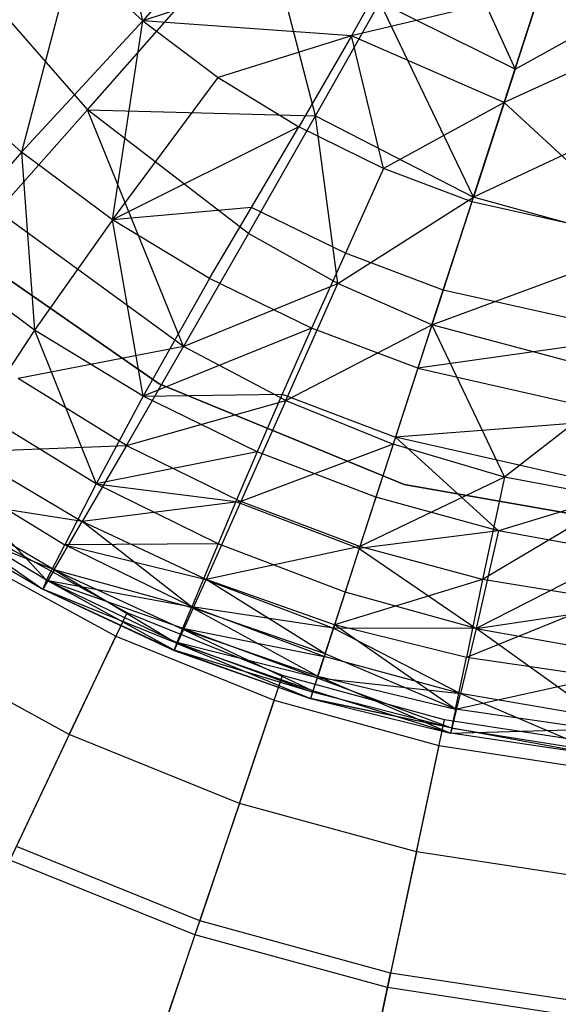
# Model space of a CAD drawing. Extents: x 1.3 to 51.4, y -26.2 to 21.9.
# Tile 7 of 53: x 4.2 to 4.9, y -9 to -7.8. Entities that reach past the tile are written whole.
import ezdxf

# ---------------------------------------------------------------- set-up
doc = ezdxf.new("R2010")
doc.units = 0
doc.header["$LTSCALE"] = 2.54
doc.layers.get('0').update_dxf_attribs({"color": 13, "linetype": 'CONTINUOUS'})

# ---------------------------------------------------------------- blocks, each defined once
blk = doc.blocks.new('ARES-205_STL')
at = {"color": 0}
for p, q in [((4.375, -7.7746, 22.3235), (4.319, -7.531, 22.1764)), ((4.375, -7.7746, 22.3235), (4.319, -7.531, 22.1764)), ((4.5558, -7.5663, 22.0413), (4.375, -7.7746, 22.3235)), ((4.5558, -7.5663, 22.0413), (4.375, -7.7746, 22.3235)), ((4.7371, -7.6271, 27.9074), (4.8312, -7.8338, 27.5536)), ((4.7371, -7.6271, 27.9074), (4.8312, -7.8338, 27.5536)), ((4.3074, -7.8837, 26.7901), (4.5218, -7.6402, 27.5537)), ((4.3074, -7.8837, 26.7901), (4.5218, -7.6402, 27.5537)), ((4.5867, -7.8911, 27.1815), (4.5218, -7.6402, 27.5537)), ((4.5867, -7.8911, 27.1815), (4.5218, -7.6402, 27.5537)), ((4.7007, -7.6672, 22.0413), (4.375, -7.7746, 22.3235)), ((4.7007, -7.6672, 22.0413), (4.375, -7.7746, 22.3235)), ((4.7007, -7.6672, 22.0413), (4.6306, -7.7932, 22.1789)), ((4.7007, -7.6672, 22.0413), (4.6306, -7.7932, 22.1789)), ((4.8312, -7.8338, 27.5536), (4.8779, -7.6901, 27.9074)), ((4.8312, -7.8338, 27.5536), (4.8779, -7.6901, 27.9074)), ((4.145, -7.6986, 26.7897), (4.3074, -7.8837, 26.7901)), ((4.145, -7.6986, 26.7897), (4.3074, -7.8837, 26.7901)), ((4.2895, -7.6964, 22.3228), (4.2262, -7.9356, 22.6422)), ((4.2895, -7.6964, 22.3228), (4.2262, -7.9356, 22.6422)), ((4.375, -7.7746, 22.3235), (4.2895, -7.6964, 22.3228)), ((4.375, -7.7746, 22.3235), (4.2895, -7.6964, 22.3228)), ((4.8312, -7.8338, 27.5536), (5.0296, -7.7245, 27.9074)), ((4.8312, -7.8338, 27.5536), (5.0296, -7.7245, 27.9074)), ((4.8623, -7.738, 22.0413), (4.6306, -7.7932, 22.1789)), ((4.8623, -7.738, 22.0413), (4.6306, -7.7932, 22.1789)), ((4.8179, -7.8746, 22.1793), (4.8623, -7.738, 22.0413)), ((4.8179, -7.8746, 22.1793), (4.8623, -7.738, 22.0413)), ((4.5867, -7.8911, 27.1815), (4.6655, -7.752, 27.5536)), ((4.5867, -7.8911, 27.1815), (4.6655, -7.752, 27.5536)), ((4.7802, -7.9906, 27.1816), (4.6655, -7.752, 27.5536)), ((4.8312, -7.8338, 27.5536), (4.6655, -7.752, 27.5536)), ((4.7802, -7.9906, 27.1816), (4.6655, -7.752, 27.5536)), ((4.8312, -7.8338, 27.5536), (4.6655, -7.752, 27.5536)), ((4.375, -7.7746, 22.3235), (4.2262, -7.9356, 22.6422)), ((4.375, -7.7746, 22.3235), (4.2262, -7.9356, 22.6422)), ((4.3379, -8.0185, 22.6422), (4.375, -7.7746, 22.3235)), ((4.3379, -8.0185, 22.6422), (4.375, -7.7746, 22.3235)), ((4.6306, -7.7932, 22.1789), (4.375, -7.7746, 22.3235)), ((4.375, -7.7746, 22.3235), (4.4675, -7.8442, 22.3241)), ((4.375, -7.7746, 22.3235), (4.4675, -7.8442, 22.3241)), ((4.6306, -7.7932, 22.1789), (4.375, -7.7746, 22.3235)), ((5.0346, -7.7757, 22.0413), (4.8179, -7.8746, 22.1793)), ((5.0346, -7.7757, 22.0413), (4.8179, -7.8746, 22.1793)), ((4.6306, -7.7932, 22.1789), (4.4675, -7.8442, 22.3241)), ((4.6306, -7.7932, 22.1789), (4.4675, -7.8442, 22.3241)), ((4.6306, -7.7932, 22.1789), (4.5662, -7.9047, 22.3246)), ((4.6306, -7.7932, 22.1789), (4.5662, -7.9047, 22.3246)), ((4.8179, -7.8746, 22.1793), (4.6306, -7.7932, 22.1789)), ((4.8179, -7.8746, 22.1793), (4.6306, -7.7932, 22.1789)), ((4.6701, -7.9556, 22.3249), (4.6306, -7.7932, 22.1789)), ((4.6701, -7.9556, 22.3249), (4.6306, -7.7932, 22.1789)), ((4.8312, -7.8338, 27.5536), (4.7802, -7.9906, 27.1816)), ((4.8312, -7.8338, 27.5536), (4.7802, -7.9906, 27.1816)), ((4.2262, -7.9356, 22.6422), (4.1227, -7.8426, 22.6422)), ((4.2262, -7.9356, 22.6422), (4.1227, -7.8426, 22.6422)), ((4.3379, -8.0185, 22.6422), (4.4675, -7.8442, 22.3241)), ((4.3379, -8.0185, 22.6422), (4.4675, -7.8442, 22.3241)), ((4.4675, -7.8442, 22.3241), (4.5662, -7.9047, 22.3246)), ((4.4675, -7.8442, 22.3241), (4.5662, -7.9047, 22.3246)), ((4.8179, -7.8746, 22.1793), (4.6701, -7.9556, 22.3249)), ((4.8179, -7.8746, 22.1793), (4.6701, -7.9556, 22.3249)), ((4.7783, -7.9965, 22.325), (4.8179, -7.8746, 22.1793)), ((4.7783, -7.9965, 22.325), (4.8179, -7.8746, 22.1793)), ((4.8179, -7.8746, 22.1793), (5.0038, -8.0466, 22.3246)), ((4.8179, -7.8746, 22.1793), (5.0038, -8.0466, 22.3246)), ((4.1968, -8.0079, 26.382), (4.3074, -7.8837, 26.7901)), ((4.1968, -8.0079, 26.382), (4.3074, -7.8837, 26.7901)), ((4.3074, -7.8837, 26.7901), (4.5867, -7.8911, 27.1815)), ((4.4251, -8.1738, 26.3823), (4.3074, -7.8837, 26.7901)), ((4.4251, -8.1738, 26.3823), (4.3074, -7.8837, 26.7901)), ((4.5045, -8.0353, 26.7903), (4.3074, -7.8837, 26.7901)), ((4.5045, -8.0353, 26.7903), (4.3074, -7.8837, 26.7901)), ((4.3074, -7.8837, 26.7901), (4.5867, -7.8911, 27.1815)), ((5.0128, -7.8815, 27.5536), (4.7802, -7.9906, 27.1816)), ((5.0128, -7.8815, 27.5536), (4.7802, -7.9906, 27.1816)), ((4.5045, -8.0353, 26.7903), (4.5867, -7.8911, 27.1815)), ((4.5045, -8.0353, 26.7903), (4.5867, -7.8911, 27.1815)), ((4.5867, -7.8911, 27.1815), (4.7802, -7.9906, 27.1816)), ((4.6139, -8.0966, 26.7904), (4.5867, -7.8911, 27.1815)), ((4.6139, -8.0966, 26.7904), (4.5867, -7.8911, 27.1815)), ((4.5867, -7.8911, 27.1815), (4.7802, -7.9906, 27.1816)), ((4.5662, -7.9047, 22.3246), (4.3379, -8.0185, 22.6422)), ((4.5662, -7.9047, 22.3246), (4.3379, -8.0185, 22.6422)), ((4.5081, -8.0034, 22.4788), (4.5662, -7.9047, 22.3246)), ((4.5081, -8.0034, 22.4788), (4.5662, -7.9047, 22.3246)), ((4.6701, -7.9556, 22.3249), (4.5662, -7.9047, 22.3246)), ((4.6701, -7.9556, 22.3249), (4.5662, -7.9047, 22.3246)), ((4.2262, -7.9356, 22.6422), (4.1175, -8.0608, 22.9962)), ((4.2262, -7.9356, 22.6422), (4.1175, -8.0608, 22.9962)), ((4.2262, -7.9356, 22.6422), (4.2423, -8.1537, 22.996)), ((4.3379, -8.0185, 22.6422), (4.2262, -7.9356, 22.6422)), ((4.3379, -8.0185, 22.6422), (4.2262, -7.9356, 22.6422)), ((4.2262, -7.9356, 22.6422), (4.2423, -8.1537, 22.996)), ((4.6701, -7.9556, 22.3249), (4.6233, -8.0595, 22.479)), ((4.6701, -7.9556, 22.3249), (4.6233, -8.0595, 22.479)), ((4.7783, -7.9965, 22.325), (4.6701, -7.9556, 22.3249)), ((4.7783, -7.9965, 22.325), (4.6701, -7.9556, 22.3249)), ((4.6139, -8.0966, 26.7904), (4.7802, -7.9906, 27.1816)), ((4.6139, -8.0966, 26.7904), (4.7802, -7.9906, 27.1816)), ((4.7293, -8.1473, 26.7904), (4.7802, -7.9906, 27.1816)), ((4.7293, -8.1473, 26.7904), (4.7802, -7.9906, 27.1816)), ((4.7783, -7.9965, 22.325), (4.7432, -8.1047, 22.4791)), ((4.7783, -7.9965, 22.325), (4.7432, -8.1047, 22.4791)), ((5.0038, -8.0466, 22.3246), (4.7783, -7.9965, 22.325)), ((5.0038, -8.0466, 22.3246), (4.7783, -7.9965, 22.325)), ((4.9931, -8.0498, 27.1815), (4.7802, -7.9906, 27.1816)), ((4.9931, -8.0498, 27.1815), (4.7802, -7.9906, 27.1816)), ((4.4251, -8.1738, 26.3823), (4.1968, -8.0079, 26.382)), ((4.4251, -8.1738, 26.3823), (4.1968, -8.0079, 26.382)), ((4.5081, -8.0034, 22.4788), (4.3379, -8.0185, 22.6422)), ((4.5081, -8.0034, 22.4788), (4.3379, -8.0185, 22.6422)), ((4.4569, -8.0905, 22.6422), (4.5081, -8.0034, 22.4788)), ((4.4569, -8.0905, 22.6422), (4.5081, -8.0034, 22.4788)), ((4.6233, -8.0595, 22.479), (4.5081, -8.0034, 22.4788)), ((4.6233, -8.0595, 22.479), (4.5081, -8.0034, 22.4788)), ((4.3379, -8.0185, 22.6422), (4.2423, -8.1537, 22.996)), ((4.3379, -8.0185, 22.6422), (4.2423, -8.1537, 22.996)), ((4.4569, -8.0905, 22.6422), (4.3379, -8.0185, 22.6422)), ((4.4569, -8.0905, 22.6422), (4.3379, -8.0185, 22.6422)), ((4.3753, -8.2345, 22.9959), (4.3379, -8.0185, 22.6422)), ((4.3753, -8.2345, 22.9959), (4.3379, -8.0185, 22.6422)), ((4.3953, -8.2194, 22.573), (4.1288, -8.0345, 22.573)), ((4.1288, -8.0345, 16.373), (4.3953, -8.2194, 16.373)), ((4.3953, -8.2194, 22.573), (4.1288, -8.0345, 22.573)), ((4.1288, -8.0345, 16.373), (4.3953, -8.2194, 16.373)), ((4.5045, -8.0353, 26.7903), (4.4251, -8.1738, 26.3823)), ((4.5045, -8.0353, 26.7903), (4.4251, -8.1738, 26.3823)), ((4.6139, -8.0966, 26.7904), (4.5045, -8.0353, 26.7903)), ((4.6139, -8.0966, 26.7904), (4.5045, -8.0353, 26.7903)), ((4.7293, -8.1473, 26.7904), (4.9931, -8.0498, 27.1815)), ((4.7293, -8.1473, 26.7904), (4.9931, -8.0498, 27.1815)), ((4.2423, -8.1537, 22.996), (4.1175, -8.0608, 22.9962)), ((4.2423, -8.1537, 22.996), (4.1175, -8.0608, 22.9962)), ((4.6233, -8.0595, 22.479), (4.5819, -8.1514, 22.6422)), ((4.6233, -8.0595, 22.479), (4.5819, -8.1514, 22.6422)), ((4.7432, -8.1047, 22.4791), (4.6233, -8.0595, 22.479)), ((4.7432, -8.1047, 22.4791), (4.6233, -8.0595, 22.479)), ((4.4569, -8.0905, 22.6422), (4.3753, -8.2345, 22.9959)), ((4.4569, -8.0905, 22.6422), (4.3753, -8.2345, 22.9959)), ((4.5819, -8.1514, 22.6422), (4.4569, -8.0905, 22.6422)), ((4.5819, -8.1514, 22.6422), (4.4569, -8.0905, 22.6422)), ((4.4251, -8.1738, 26.3823), (4.6139, -8.0966, 26.7904)), ((4.4251, -8.1738, 26.3823), (4.6139, -8.0966, 26.7904)), ((4.5505, -8.2397, 26.3823), (4.6139, -8.0966, 26.7904)), ((4.5505, -8.2397, 26.3823), (4.6139, -8.0966, 26.7904)), ((4.7293, -8.1473, 26.7904), (4.6139, -8.0966, 26.7904)), ((4.7293, -8.1473, 26.7904), (4.6139, -8.0966, 26.7904)), ((4.7432, -8.1047, 22.4791), (4.7121, -8.2004, 22.6422)), ((4.7432, -8.1047, 22.4791), (4.7121, -8.2004, 22.6422)), ((4.9928, -8.1606, 22.4788), (4.7432, -8.1047, 22.4791)), ((4.9928, -8.1606, 22.4788), (4.7432, -8.1047, 22.4791)), ((4.2423, -8.1537, 22.996), (4.1759, -8.2549, 23.3802)), ((4.2423, -8.1537, 22.996), (4.1759, -8.2549, 23.3802)), ((4.2423, -8.1537, 22.996), (4.3178, -8.342, 23.3802)), ((4.3753, -8.2345, 22.9959), (4.2423, -8.1537, 22.996)), ((4.3753, -8.2345, 22.9959), (4.2423, -8.1537, 22.996)), ((4.2423, -8.1537, 22.996), (4.3178, -8.342, 23.3802)), ((4.5819, -8.1514, 22.6422), (4.3753, -8.2345, 22.9959)), ((4.5819, -8.1514, 22.6422), (4.3753, -8.2345, 22.9959)), ((4.5819, -8.1514, 22.6422), (4.546, -8.2323, 22.8147)), ((4.5819, -8.1514, 22.6422), (4.546, -8.2323, 22.8147)), ((4.5505, -8.2397, 26.3823), (4.7293, -8.1473, 26.7904)), ((4.5505, -8.2397, 26.3823), (4.7293, -8.1473, 26.7904)), ((4.7121, -8.2004, 22.6422), (4.5819, -8.1514, 22.6422)), ((4.7121, -8.2004, 22.6422), (4.5819, -8.1514, 22.6422)), ((4.7293, -8.1473, 26.7904), (4.6819, -8.2934, 26.3824)), ((4.7293, -8.1473, 26.7904), (4.6819, -8.2934, 26.3824)), ((4.9742, -8.2124, 26.7903), (4.7293, -8.1473, 26.7904)), ((4.7293, -8.1473, 26.7904), (4.8181, -8.3337, 26.3823)), ((4.7293, -8.1473, 26.7904), (4.8181, -8.3337, 26.3823)), ((4.9742, -8.2124, 26.7903), (4.7293, -8.1473, 26.7904)), ((4.9928, -8.1606, 22.4788), (4.7121, -8.2004, 22.6422)), ((4.9928, -8.1606, 22.4788), (4.7121, -8.2004, 22.6422)), ((4.4251, -8.1738, 26.3823), (4.2222, -8.2128, 25.96)), ((4.4251, -8.1738, 26.3823), (4.2222, -8.2128, 25.96)), ((4.3551, -8.2949, 25.9601), (4.4251, -8.1738, 26.3823)), ((4.3551, -8.2949, 25.9601), (4.4251, -8.1738, 26.3823)), ((4.5505, -8.2397, 26.3823), (4.4251, -8.1738, 26.3823)), ((4.5505, -8.2397, 26.3823), (4.4251, -8.1738, 26.3823)), ((4.7121, -8.2004, 22.6422), (4.6847, -8.2847, 22.8146)), ((4.7121, -8.2004, 22.6422), (4.6847, -8.2847, 22.8146)), ((4.7121, -8.2004, 22.6422), (4.983, -8.2616, 22.6422)), ((4.7121, -8.2004, 22.6422), (4.983, -8.2616, 22.6422)), ((4.3551, -8.2949, 25.9601), (4.2222, -8.2128, 25.96)), ((4.3551, -8.2949, 25.9601), (4.2222, -8.2128, 25.96)), ((4.9742, -8.2124, 26.7903), (4.8181, -8.3337, 26.3823)), ((4.9742, -8.2124, 26.7903), (4.8181, -8.3337, 26.3823)), ((4.6953, -8.3427, 22.573), (4.3953, -8.2194, 22.573)), ((4.3953, -8.2194, 22.573), (4.3953, -8.2194, 16.373)), ((4.3953, -8.2194, 16.373), (4.6953, -8.3427, 16.373)), ((4.3953, -8.2194, 22.573), (4.3953, -8.2194, 16.373)), ((4.6953, -8.3427, 22.573), (4.3953, -8.2194, 22.573)), ((4.3953, -8.2194, 16.373), (4.6953, -8.3427, 16.373)), ((4.3753, -8.2345, 22.9959), (4.3178, -8.342, 23.3802)), ((4.3753, -8.2345, 22.9959), (4.3178, -8.342, 23.3802)), ((4.3753, -8.2345, 22.9959), (4.546, -8.2323, 22.8147)), ((4.3753, -8.2345, 22.9959), (4.546, -8.2323, 22.8147)), ((4.5152, -8.3029, 22.9958), (4.3753, -8.2345, 22.9959)), ((4.5152, -8.3029, 22.9958), (4.3753, -8.2345, 22.9959)), ((4.546, -8.2323, 22.8147), (4.5152, -8.3029, 22.9958)), ((4.546, -8.2323, 22.8147), (4.5152, -8.3029, 22.9958)), ((4.546, -8.2323, 22.8147), (4.6847, -8.2847, 22.8146)), ((4.546, -8.2323, 22.8147), (4.6847, -8.2847, 22.8146)), ((4.3551, -8.2949, 25.9601), (4.5505, -8.2397, 26.3823)), ((4.3551, -8.2949, 25.9601), (4.5505, -8.2397, 26.3823)), ((4.5505, -8.2397, 26.3823), (4.4952, -8.3638, 25.9601)), ((4.5505, -8.2397, 26.3823), (4.4952, -8.3638, 25.9601)), ((4.5505, -8.2397, 26.3823), (4.6819, -8.2934, 26.3824)), ((4.5505, -8.2397, 26.3823), (4.6819, -8.2934, 26.3824)), ((4.3178, -8.342, 23.3802), (4.1759, -8.2549, 23.3802)), ((4.3178, -8.342, 23.3802), (4.1759, -8.2549, 23.3802)), ((4.983, -8.2616, 22.6422), (4.6847, -8.2847, 22.8146)), ((4.983, -8.2616, 22.6422), (4.6847, -8.2847, 22.8146)), ((4.6847, -8.2847, 22.8146), (4.6608, -8.3581, 22.9958)), ((4.6847, -8.2847, 22.8146), (4.6608, -8.3581, 22.9958)), ((4.9735, -8.3503, 22.8147), (4.6847, -8.2847, 22.8146)), ((4.6847, -8.2847, 22.8146), (4.8109, -8.3997, 22.9958)), ((4.6847, -8.2847, 22.8146), (4.8109, -8.3997, 22.9958)), ((4.9735, -8.3503, 22.8147), (4.6847, -8.2847, 22.8146)), ((4.1565, -8.3026, 25.5269), (4.3551, -8.2949, 25.9601)), ((4.1565, -8.3026, 25.5269), (4.3551, -8.2949, 25.9601)), ((4.3551, -8.2949, 25.9601), (4.3009, -8.3881, 25.5269)), ((4.3551, -8.2949, 25.9601), (4.3009, -8.3881, 25.5269)), ((4.3551, -8.2949, 25.9601), (4.4952, -8.3638, 25.9601)), ((4.3551, -8.2949, 25.9601), (4.4952, -8.3638, 25.9601)), ((4.6819, -8.2934, 26.3824), (4.4952, -8.3638, 25.9601)), ((4.6819, -8.2934, 26.3824), (4.4952, -8.3638, 25.9601)), ((4.6819, -8.2934, 26.3824), (4.6411, -8.4188, 25.9601)), ((4.6819, -8.2934, 26.3824), (4.6411, -8.4188, 25.9601)), ((4.8181, -8.3337, 26.3823), (4.6819, -8.2934, 26.3824)), ((4.8181, -8.3337, 26.3823), (4.6819, -8.2934, 26.3824)), ((4.1565, -8.3026, 25.5269), (4.3009, -8.3881, 25.5269)), ((4.1565, -8.3026, 25.5269), (4.3009, -8.3881, 25.5269)), ((4.5152, -8.3029, 22.9958), (4.3178, -8.342, 23.3802)), ((4.5152, -8.3029, 22.9958), (4.3178, -8.342, 23.3802)), ((4.5152, -8.3029, 22.9958), (4.4891, -8.3638, 23.1846)), ((4.5152, -8.3029, 22.9958), (4.4891, -8.3638, 23.1846)), ((4.6608, -8.3581, 22.9958), (4.5152, -8.3029, 22.9958)), ((4.6608, -8.3581, 22.9958), (4.5152, -8.3029, 22.9958)), ((4.2571, -8.4601, 24.2123), (4.1314, -8.326, 23.7879)), ((4.1314, -8.326, 23.7879), (4.2793, -8.4166, 23.7879)), ((4.1314, -8.326, 23.7879), (4.2793, -8.4166, 23.7879)), ((4.2571, -8.4601, 24.2123), (4.1314, -8.326, 23.7879)), ((4.8181, -8.3337, 26.3823), (4.6411, -8.4188, 25.9601)), ((4.8181, -8.3337, 26.3823), (4.6411, -8.4188, 25.9601)), ((4.8181, -8.3337, 26.3823), (4.7915, -8.4591, 25.9601)), ((4.8181, -8.3337, 26.3823), (4.7915, -8.4591, 25.9601)), ((4.9578, -8.36, 26.3823), (4.8181, -8.3337, 26.3823)), ((4.9578, -8.36, 26.3823), (4.8181, -8.3337, 26.3823)), ((4.3178, -8.342, 23.3802), (4.2793, -8.4166, 23.7879)), ((4.3178, -8.342, 23.3802), (4.2793, -8.4166, 23.7879)), ((4.3178, -8.342, 23.3802), (4.4891, -8.3638, 23.1846)), ((4.4673, -8.4155, 23.3802), (4.3178, -8.342, 23.3802)), ((4.4673, -8.4155, 23.3802), (4.3178, -8.342, 23.3802)), ((4.3178, -8.342, 23.3802), (4.4891, -8.3638, 23.1846)), ((5.0148, -8.3987, 22.573), (4.6953, -8.3427, 22.573)), ((4.6953, -8.3427, 22.573), (4.6953, -8.3427, 16.373)), ((4.6953, -8.3427, 16.373), (5.0148, -8.3987, 16.373)), ((4.6953, -8.3427, 22.573), (4.6953, -8.3427, 16.373)), ((5.0148, -8.3987, 22.573), (4.6953, -8.3427, 22.573)), ((4.6953, -8.3427, 16.373), (5.0148, -8.3987, 16.373)), ((4.2665, -8.4474, 25.0876), (4.1155, -8.359, 25.0877)), ((4.2665, -8.4474, 25.0876), (4.1155, -8.359, 25.0877)), ((4.3009, -8.3881, 25.5269), (4.1155, -8.359, 25.0877)), ((4.3009, -8.3881, 25.5269), (4.1155, -8.359, 25.0877)), ((4.6608, -8.3581, 22.9958), (4.6403, -8.4213, 23.1846)), ((4.6608, -8.3581, 22.9958), (4.6403, -8.4213, 23.1846)), ((4.8109, -8.3997, 22.9958), (4.6608, -8.3581, 22.9958)), ((4.8109, -8.3997, 22.9958), (4.6608, -8.3581, 22.9958)), ((4.9735, -8.3503, 22.8147), (4.8109, -8.3997, 22.9958)), ((4.9735, -8.3503, 22.8147), (4.8109, -8.3997, 22.9958)), ((4.1052, -8.3686, 24.2124), (4.2524, -8.471, 24.6475)), ((4.2571, -8.4601, 24.2123), (4.1052, -8.3686, 24.2124)), ((4.2571, -8.4601, 24.2123), (4.1052, -8.3686, 24.2124)), ((4.1052, -8.3686, 24.2124), (4.2524, -8.471, 24.6475)), ((4.4952, -8.3638, 25.9601), (4.3009, -8.3881, 25.5269)), ((4.4952, -8.3638, 25.9601), (4.3009, -8.3881, 25.5269)), ((4.4952, -8.3638, 25.9601), (4.4525, -8.459, 25.5269)), ((4.4952, -8.3638, 25.9601), (4.4525, -8.459, 25.5269)), ((4.4891, -8.3638, 23.1846), (4.4673, -8.4155, 23.3802)), ((4.4891, -8.3638, 23.1846), (4.4673, -8.4155, 23.3802)), ((4.4891, -8.3638, 23.1846), (4.6403, -8.4213, 23.1846)), ((4.4891, -8.3638, 23.1846), (4.6403, -8.4213, 23.1846)), ((4.6411, -8.4188, 25.9601), (4.4952, -8.3638, 25.9601)), ((4.6411, -8.4188, 25.9601), (4.4952, -8.3638, 25.9601)), ((4.9578, -8.36, 26.3823), (4.7915, -8.4591, 25.9601)), ((4.9578, -8.36, 26.3823), (4.7915, -8.4591, 25.9601)), ((4.2665, -8.4474, 25.0876), (4.0991, -8.3804, 24.6476)), ((4.0991, -8.3804, 24.6476), (4.2524, -8.471, 24.6475)), ((4.0991, -8.3804, 24.6476), (4.2524, -8.471, 24.6475)), ((4.2665, -8.4474, 25.0876), (4.0991, -8.3804, 24.6476)), ((4.2665, -8.4474, 25.0876), (4.3009, -8.3881, 25.5269)), ((4.2665, -8.4474, 25.0876), (4.3009, -8.3881, 25.5269)), ((4.4368, -8.4941, 25.3077), (4.3009, -8.3881, 25.5269)), ((4.4368, -8.4941, 25.3077), (4.3009, -8.3881, 25.5269)), ((4.4525, -8.459, 25.5269), (4.3009, -8.3881, 25.5269)), ((4.4525, -8.459, 25.5269), (4.3009, -8.3881, 25.5269)), ((4.3557, -8.4998, 16.373), (4.1753, -8.4012, 16.373)), ((4.3557, -8.4998, 16.373), (4.1753, -8.4012, 16.373)), ((4.8109, -8.3997, 22.9958), (4.6403, -8.4213, 23.1846)), ((4.8109, -8.3997, 22.9958), (4.6403, -8.4213, 23.1846)), ((4.8109, -8.3997, 22.9958), (4.7835, -8.5191, 23.3802)), ((4.8109, -8.3997, 22.9958), (4.7835, -8.5191, 23.3802)), ((4.9642, -8.4273, 22.9959), (4.8109, -8.3997, 22.9958)), ((4.9642, -8.4273, 22.9959), (4.8109, -8.3997, 22.9958)), ((4.2571, -8.4601, 24.2123), (4.2793, -8.4166, 23.7879)), ((4.2571, -8.4601, 24.2123), (4.2793, -8.4166, 23.7879)), ((4.4673, -8.4155, 23.3802), (4.2793, -8.4166, 23.7879)), ((4.4673, -8.4155, 23.3802), (4.2793, -8.4166, 23.7879)), ((4.2793, -8.4166, 23.7879), (4.4494, -8.4583, 23.5815)), ((4.435, -8.4927, 23.7879), (4.2793, -8.4166, 23.7879)), ((4.435, -8.4927, 23.7879), (4.2793, -8.4166, 23.7879)), ((4.2793, -8.4166, 23.7879), (4.4494, -8.4583, 23.5815)), ((4.4673, -8.4155, 23.3802), (4.4494, -8.4583, 23.5815)), ((4.4673, -8.4155, 23.3802), (4.4494, -8.4583, 23.5815)), ((4.6411, -8.4188, 25.9601), (4.4525, -8.459, 25.5269)), ((4.6411, -8.4188, 25.9601), (4.4525, -8.459, 25.5269)), ((4.6229, -8.4747, 23.3802), (4.4673, -8.4155, 23.3802)), ((4.6229, -8.4747, 23.3802), (4.4673, -8.4155, 23.3802)), ((4.6411, -8.4188, 25.9601), (4.6099, -8.5147, 25.5269)), ((4.6411, -8.4188, 25.9601), (4.6099, -8.5147, 25.5269)), ((4.7915, -8.4591, 25.9601), (4.6411, -8.4188, 25.9601)), ((4.7915, -8.4591, 25.9601), (4.6411, -8.4188, 25.9601)), ((4.1584, -8.4283, 16.293), (4.342, -8.5287, 16.293)), ((4.1584, -8.4283, 16.293), (4.342, -8.5287, 16.293)), ((4.6403, -8.4213, 23.1846), (4.6229, -8.4747, 23.3802)), ((4.6403, -8.4213, 23.1846), (4.6229, -8.4747, 23.3802)), ((4.6403, -8.4213, 23.1846), (4.7835, -8.5191, 23.3802)), ((4.6403, -8.4213, 23.1846), (4.7835, -8.5191, 23.3802)), ((4.9642, -8.4273, 22.9959), (4.7835, -8.5191, 23.3802)), ((4.9642, -8.4273, 22.9959), (4.7835, -8.5191, 23.3802)), ((4.2665, -8.4474, 25.0876), (4.2524, -8.471, 24.6475)), ((4.2665, -8.4474, 25.0876), (4.2524, -8.471, 24.6475)), ((4.4368, -8.4941, 25.3077), (4.2665, -8.4474, 25.0876)), ((4.2665, -8.4474, 25.0876), (4.4251, -8.5204, 25.0876)), ((4.2665, -8.4474, 25.0876), (4.4251, -8.5204, 25.0876)), ((4.2665, -8.4474, 25.0876), (4.4173, -8.5377, 24.8673)), ((4.2665, -8.4474, 25.0876), (4.4173, -8.5377, 24.8673)), ((4.4368, -8.4941, 25.3077), (4.2665, -8.4474, 25.0876)), ((4.2571, -8.4601, 24.2123), (4.2524, -8.471, 24.6475)), ((4.2571, -8.4601, 24.2123), (4.2524, -8.471, 24.6475)), ((4.2571, -8.4601, 24.2123), (4.4169, -8.5365, 24.2123)), ((4.4133, -8.5457, 24.4289), (4.2571, -8.4601, 24.2123)), ((4.2571, -8.4601, 24.2123), (4.4242, -8.5189, 23.9983)), ((4.2571, -8.4601, 24.2123), (4.4169, -8.5365, 24.2123)), ((4.2571, -8.4601, 24.2123), (4.4242, -8.5189, 23.9983)), ((4.2571, -8.4601, 24.2123), (4.435, -8.4927, 23.7879)), ((4.2571, -8.4601, 24.2123), (4.435, -8.4927, 23.7879)), ((4.4133, -8.5457, 24.4289), (4.2571, -8.4601, 24.2123)), ((4.4494, -8.4583, 23.5815), (4.435, -8.4927, 23.7879)), ((4.4494, -8.4583, 23.5815), (4.435, -8.4927, 23.7879)), ((4.4368, -8.4941, 25.3077), (4.4525, -8.459, 25.5269)), ((4.4368, -8.4941, 25.3077), (4.4525, -8.459, 25.5269)), ((4.4494, -8.4583, 23.5815), (4.6086, -8.5187, 23.5815)), ((4.4494, -8.4583, 23.5815), (4.6086, -8.5187, 23.5815)), ((4.5984, -8.5504, 25.3077), (4.4525, -8.459, 25.5269)), ((4.5984, -8.5504, 25.3077), (4.4525, -8.459, 25.5269)), ((4.6099, -8.5147, 25.5269), (4.4525, -8.459, 25.5269)), ((4.6099, -8.5147, 25.5269), (4.4525, -8.459, 25.5269)), ((4.7915, -8.4591, 25.9601), (4.6099, -8.5147, 25.5269)), ((4.7915, -8.4591, 25.9601), (4.6099, -8.5147, 25.5269)), ((4.7915, -8.4591, 25.9601), (4.7716, -8.5547, 25.5269)), ((4.7915, -8.4591, 25.9601), (4.7716, -8.5547, 25.5269)), ((4.9449, -8.4843, 25.9601), (4.7915, -8.4591, 25.9601)), ((4.9449, -8.4843, 25.9601), (4.7915, -8.4591, 25.9601)), ((4.4173, -8.5377, 24.8673), (4.2524, -8.471, 24.6475)), ((4.2524, -8.471, 24.6475), (4.4134, -8.5461, 24.6474)), ((4.4173, -8.5377, 24.8673), (4.2524, -8.471, 24.6475)), ((4.4133, -8.5457, 24.4289), (4.2524, -8.471, 24.6475)), ((4.4133, -8.5457, 24.4289), (4.2524, -8.471, 24.6475)), ((4.2524, -8.471, 24.6475), (4.4134, -8.5461, 24.6474)), ((4.6229, -8.4747, 23.3802), (4.6086, -8.5187, 23.5815)), ((4.6229, -8.4747, 23.3802), (4.6086, -8.5187, 23.5815)), ((4.7835, -8.5191, 23.3802), (4.6229, -8.4747, 23.3802)), ((4.7835, -8.5191, 23.3802), (4.6229, -8.4747, 23.3802)), ((4.9449, -8.4843, 25.9601), (4.7716, -8.5547, 25.5269)), ((4.9449, -8.4843, 25.9601), (4.7716, -8.5547, 25.5269)), ((4.285, -8.6492, 16.5207), (4.3557, -8.4998, 16.373)), ((4.285, -8.6492, 16.5207), (4.3557, -8.4998, 16.373)), ((4.5463, -8.5769, 16.373), (4.3557, -8.4998, 16.373)), ((4.5463, -8.5769, 16.373), (4.3557, -8.4998, 16.373)), ((4.4242, -8.5189, 23.9983), (4.435, -8.4927, 23.7879)), ((4.4242, -8.5189, 23.9983), (4.435, -8.4927, 23.7879)), ((4.4368, -8.4941, 25.3077), (4.4251, -8.5204, 25.0876)), ((4.4368, -8.4941, 25.3077), (4.4251, -8.5204, 25.0876)), ((4.6086, -8.5187, 23.5815), (4.435, -8.4927, 23.7879)), ((4.6086, -8.5187, 23.5815), (4.435, -8.4927, 23.7879)), ((4.5973, -8.5537, 23.7879), (4.435, -8.4927, 23.7879)), ((4.5973, -8.5537, 23.7879), (4.435, -8.4927, 23.7879)), ((4.5984, -8.5504, 25.3077), (4.4368, -8.4941, 25.3077)), ((4.4368, -8.4941, 25.3077), (4.5896, -8.5774, 25.0876)), ((4.4368, -8.4941, 25.3077), (4.5896, -8.5774, 25.0876)), ((4.5984, -8.5504, 25.3077), (4.4368, -8.4941, 25.3077)), ((4.7835, -8.5191, 23.3802), (4.9554, -8.4932, 23.1847)), ((4.7835, -8.5191, 23.3802), (4.9554, -8.4932, 23.1847)), ((4.5984, -8.5504, 25.3077), (4.6099, -8.5147, 25.5269)), ((4.5984, -8.5504, 25.3077), (4.6099, -8.5147, 25.5269)), ((4.7583, -8.6181, 25.0876), (4.6099, -8.5147, 25.5269)), ((4.7583, -8.6181, 25.0876), (4.6099, -8.5147, 25.5269)), ((4.7716, -8.5547, 25.5269), (4.6099, -8.5147, 25.5269)), ((4.7716, -8.5547, 25.5269), (4.6099, -8.5147, 25.5269)), ((4.4242, -8.5189, 23.9983), (4.4169, -8.5365, 24.2123)), ((4.4242, -8.5189, 23.9983), (4.4169, -8.5365, 24.2123)), ((4.4251, -8.5204, 25.0876), (4.4173, -8.5377, 24.8673)), ((4.4251, -8.5204, 25.0876), (4.4173, -8.5377, 24.8673)), ((4.4242, -8.5189, 23.9983), (4.5888, -8.5798, 23.9983)), ((4.4242, -8.5189, 23.9983), (4.5888, -8.5798, 23.9983)), ((4.4242, -8.5189, 23.9983), (4.5973, -8.5537, 23.7879)), ((4.4242, -8.5189, 23.9983), (4.5973, -8.5537, 23.7879)), ((4.4251, -8.5204, 25.0876), (4.5896, -8.5774, 25.0876)), ((4.4251, -8.5204, 25.0876), (4.5896, -8.5774, 25.0876)), ((4.4251, -8.5204, 25.0876), (4.5836, -8.5957, 24.8672)), ((4.4251, -8.5204, 25.0876), (4.5836, -8.5957, 24.8672)), ((4.6086, -8.5187, 23.5815), (4.5973, -8.5537, 23.7879)), ((4.6086, -8.5187, 23.5815), (4.5973, -8.5537, 23.7879)), ((4.6086, -8.5187, 23.5815), (4.7645, -8.5989, 23.7879)), ((4.7835, -8.5191, 23.3802), (4.6086, -8.5187, 23.5815)), ((4.7835, -8.5191, 23.3802), (4.6086, -8.5187, 23.5815)), ((4.6086, -8.5187, 23.5815), (4.7645, -8.5989, 23.7879)), ((4.7835, -8.5191, 23.3802), (4.7645, -8.5989, 23.7879)), ((4.7835, -8.5191, 23.3802), (4.7645, -8.5989, 23.7879)), ((4.7835, -8.5191, 23.3802), (4.9475, -8.5483, 23.3802)), ((4.9352, -8.6281, 23.7879), (4.7835, -8.5191, 23.3802)), ((4.7835, -8.5191, 23.3802), (4.9475, -8.5483, 23.3802)), ((4.9352, -8.6281, 23.7879), (4.7835, -8.5191, 23.3802)), ((4.2201, -8.7863, 16.5416), (4.342, -8.5287, 16.293)), ((4.2201, -8.7863, 16.5416), (4.342, -8.5287, 16.293)), ((4.342, -8.5287, 16.293), (4.5361, -8.6071, 16.293)), ((4.342, -8.5287, 16.293), (4.5361, -8.6071, 16.293)), ((4.4169, -8.5365, 24.2123), (4.4133, -8.5457, 24.4289)), ((4.4169, -8.5365, 24.2123), (4.4133, -8.5457, 24.4289)), ((4.4173, -8.5377, 24.8673), (4.4134, -8.5461, 24.6474)), ((4.4173, -8.5377, 24.8673), (4.4134, -8.5461, 24.6474)), ((4.4169, -8.5365, 24.2123), (4.5832, -8.5971, 24.2122)), ((4.5888, -8.5798, 23.9983), (4.4169, -8.5365, 24.2123)), ((4.5888, -8.5798, 23.9983), (4.4169, -8.5365, 24.2123)), ((4.4169, -8.5365, 24.2123), (4.5832, -8.5971, 24.2122)), ((4.5836, -8.5957, 24.8672), (4.4173, -8.5377, 24.8673)), ((4.4173, -8.5377, 24.8673), (4.5806, -8.605, 24.6474)), ((4.4173, -8.5377, 24.8673), (4.5806, -8.605, 24.6474)), ((4.5836, -8.5957, 24.8672), (4.4173, -8.5377, 24.8673)), ((4.285, -8.6492, 16.5207), (4.0877, -8.5413, 16.5207)), ((4.285, -8.6492, 16.5207), (4.0877, -8.5413, 16.5207)), ((4.5832, -8.5971, 24.2122), (4.4133, -8.5457, 24.4289)), ((4.5832, -8.5971, 24.2122), (4.4133, -8.5457, 24.4289)), ((4.5804, -8.6055, 24.4288), (4.4133, -8.5457, 24.4289)), ((4.4133, -8.5457, 24.4289), (4.4134, -8.5461, 24.6474)), ((4.4133, -8.5457, 24.4289), (4.4134, -8.5461, 24.6474)), ((4.5804, -8.6055, 24.4288), (4.4133, -8.5457, 24.4289)), ((4.4134, -8.5461, 24.6474), (4.5806, -8.605, 24.6474)), ((4.5804, -8.6055, 24.4288), (4.4134, -8.5461, 24.6474)), ((4.5804, -8.6055, 24.4288), (4.4134, -8.5461, 24.6474)), ((4.4134, -8.5461, 24.6474), (4.5806, -8.605, 24.6474)), ((4.5984, -8.5504, 25.3077), (4.5896, -8.5774, 25.0876)), ((4.5984, -8.5504, 25.3077), (4.5896, -8.5774, 25.0876)), ((4.7583, -8.6181, 25.0876), (4.5984, -8.5504, 25.3077)), ((4.7583, -8.6181, 25.0876), (4.5984, -8.5504, 25.3077)), ((4.5888, -8.5798, 23.9983), (4.5973, -8.5537, 23.7879)), ((4.5888, -8.5798, 23.9983), (4.5973, -8.5537, 23.7879)), ((4.7645, -8.5989, 23.7879), (4.5973, -8.5537, 23.7879)), ((4.7645, -8.5989, 23.7879), (4.5973, -8.5537, 23.7879)), ((4.7583, -8.6181, 25.0876), (4.7716, -8.5547, 25.5269)), ((4.7583, -8.6181, 25.0876), (4.7716, -8.5547, 25.5269)), ((4.9358, -8.5788, 25.5269), (4.7716, -8.5547, 25.5269)), ((4.9358, -8.5788, 25.5269), (4.7716, -8.5547, 25.5269)), ((4.4934, -8.7334, 16.5207), (4.5463, -8.5769, 16.373)), ((4.4934, -8.7334, 16.5207), (4.5463, -8.5769, 16.373)), ((4.7446, -8.6312, 16.373), (4.5463, -8.5769, 16.373)), ((4.7446, -8.6312, 16.373), (4.5463, -8.5769, 16.373)), ((4.5888, -8.5798, 23.9983), (4.5832, -8.5971, 24.2122)), ((4.5888, -8.5798, 23.9983), (4.5832, -8.5971, 24.2122)), ((4.5896, -8.5774, 25.0876), (4.5836, -8.5957, 24.8672)), ((4.5896, -8.5774, 25.0876), (4.5836, -8.5957, 24.8672)), ((4.5888, -8.5798, 23.9983), (4.7543, -8.6413, 24.2123)), ((4.5888, -8.5798, 23.9983), (4.7543, -8.6413, 24.2123)), ((4.5888, -8.5798, 23.9983), (4.7645, -8.5989, 23.7879)), ((4.5888, -8.5798, 23.9983), (4.7645, -8.5989, 23.7879)), ((4.5896, -8.5774, 25.0876), (4.7583, -8.6181, 25.0876)), ((4.5896, -8.5774, 25.0876), (4.7583, -8.6181, 25.0876)), ((4.5896, -8.5774, 25.0876), (4.7523, -8.6474, 24.6474)), ((4.5896, -8.5774, 25.0876), (4.7523, -8.6474, 24.6474)), ((4.7583, -8.6181, 25.0876), (4.9358, -8.5788, 25.5269)), ((4.7583, -8.6181, 25.0876), (4.9358, -8.5788, 25.5269)), ((4.5832, -8.5971, 24.2122), (4.5804, -8.6055, 24.4288)), ((4.5832, -8.5971, 24.2122), (4.5804, -8.6055, 24.4288)), ((4.5836, -8.5957, 24.8672), (4.5806, -8.605, 24.6474)), ((4.5836, -8.5957, 24.8672), (4.5806, -8.605, 24.6474)), ((4.7543, -8.6413, 24.2123), (4.5832, -8.5971, 24.2122)), ((4.7543, -8.6413, 24.2123), (4.5832, -8.5971, 24.2122)), ((4.7523, -8.6474, 24.6474), (4.5836, -8.5957, 24.8672)), ((4.7523, -8.6474, 24.6474), (4.5836, -8.5957, 24.8672)), ((4.7543, -8.6413, 24.2123), (4.7645, -8.5989, 23.7879)), ((4.7543, -8.6413, 24.2123), (4.7645, -8.5989, 23.7879)), ((4.7645, -8.5989, 23.7879), (4.9286, -8.6691, 24.2123)), ((4.9352, -8.6281, 23.7879), (4.7645, -8.5989, 23.7879)), ((4.9352, -8.6281, 23.7879), (4.7645, -8.5989, 23.7879)), ((4.7645, -8.5989, 23.7879), (4.9286, -8.6691, 24.2123)), ((4.5361, -8.6071, 16.293), (4.4449, -8.8772, 16.5416)), ((4.5361, -8.6071, 16.293), (4.4449, -8.8772, 16.5416)), ((4.5361, -8.6071, 16.293), (4.738, -8.6625, 16.293)), ((4.5361, -8.6071, 16.293), (4.738, -8.6625, 16.293)), ((4.5804, -8.6055, 24.4288), (4.5806, -8.605, 24.6474)), ((4.5804, -8.6055, 24.4288), (4.5806, -8.605, 24.6474)), ((4.7543, -8.6413, 24.2123), (4.5804, -8.6055, 24.4288)), ((4.7543, -8.6413, 24.2123), (4.5804, -8.6055, 24.4288)), ((4.5806, -8.605, 24.6474), (4.7523, -8.6474, 24.6474)), ((4.7543, -8.6413, 24.2123), (4.5806, -8.605, 24.6474)), ((4.7543, -8.6413, 24.2123), (4.5806, -8.605, 24.6474)), ((4.5806, -8.605, 24.6474), (4.7523, -8.6474, 24.6474)), ((4.7583, -8.6181, 25.0876), (4.7523, -8.6474, 24.6474)), ((4.7583, -8.6181, 25.0876), (4.7523, -8.6474, 24.6474)), ((4.9296, -8.6425, 25.0876), (4.7583, -8.6181, 25.0876)), ((4.9296, -8.6425, 25.0876), (4.7583, -8.6181, 25.0876)), ((4.7103, -8.7928, 16.5207), (4.7446, -8.6312, 16.373)), ((4.7103, -8.7928, 16.5207), (4.7446, -8.6312, 16.373)), ((4.9479, -8.6622, 16.373), (4.7446, -8.6312, 16.373)), ((4.9479, -8.6622, 16.373), (4.7446, -8.6312, 16.373)), ((4.285, -8.6492, 16.5207), (4.2122, -8.8029, 16.657)), ((4.285, -8.6492, 16.5207), (4.2122, -8.8029, 16.657)), ((4.4934, -8.7334, 16.5207), (4.285, -8.6492, 16.5207)), ((4.4934, -8.7334, 16.5207), (4.285, -8.6492, 16.5207)), ((4.7543, -8.6413, 24.2123), (4.7523, -8.6474, 24.6474)), ((4.7543, -8.6413, 24.2123), (4.7523, -8.6474, 24.6474)), ((4.7523, -8.6474, 24.6474), (4.9296, -8.6425, 25.0876)), ((4.7523, -8.6474, 24.6474), (4.9296, -8.6425, 25.0876)), ((4.927, -8.6732, 24.6475), (4.7523, -8.6474, 24.6474)), ((4.927, -8.6732, 24.6475), (4.7523, -8.6474, 24.6474)), ((4.927, -8.6732, 24.6475), (4.7543, -8.6413, 24.2123)), ((4.7543, -8.6413, 24.2123), (4.9286, -8.6691, 24.2123)), ((4.7543, -8.6413, 24.2123), (4.9286, -8.6691, 24.2123)), ((4.927, -8.6732, 24.6475), (4.7543, -8.6413, 24.2123)), ((4.738, -8.6625, 16.293), (4.6787, -8.9413, 16.5416)), ((4.738, -8.6625, 16.293), (4.6787, -8.9413, 16.5416)), ((4.738, -8.6625, 16.293), (4.9449, -8.694, 16.293)), ((4.738, -8.6625, 16.293), (4.9449, -8.694, 16.293)), ((4.4934, -8.7334, 16.5207), (4.439, -8.8946, 16.657)), ((4.4934, -8.7334, 16.5207), (4.439, -8.8946, 16.657)), ((4.7103, -8.7928, 16.5207), (4.4934, -8.7334, 16.5207)), ((4.7103, -8.7928, 16.5207), (4.4934, -8.7334, 16.5207)), ((4.4449, -8.8772, 16.5416), (4.2201, -8.7863, 16.5416)), ((4.4449, -8.8772, 16.5416), (4.2201, -8.7863, 16.5416)), ((4.7103, -8.7928, 16.5207), (4.6749, -8.9592, 16.657)), ((4.7103, -8.7928, 16.5207), (4.6749, -8.9592, 16.657)), ((4.9325, -8.8267, 16.5207), (4.7103, -8.7928, 16.5207)), ((4.9325, -8.8267, 16.5207), (4.7103, -8.7928, 16.5207)), ((4.439, -8.8946, 16.657), (4.2122, -8.8029, 16.657)), ((4.439, -8.8946, 16.657), (4.2122, -8.8029, 16.657)), ((4.349, -9.1609, 16.7558), (4.4449, -8.8772, 16.5416)), ((4.349, -9.1609, 16.7558), (4.4449, -8.8772, 16.5416)), ((4.6787, -8.9413, 16.5416), (4.4449, -8.8772, 16.5416)), ((4.6787, -8.9413, 16.5416), (4.4449, -8.8772, 16.5416)), ((4.439, -8.8946, 16.657), (4.3833, -9.0593, 16.7811)), ((4.439, -8.8946, 16.657), (4.3833, -9.0593, 16.7811)), ((4.6749, -8.9592, 16.657), (4.439, -8.8946, 16.657)), ((4.6749, -8.9592, 16.657), (4.439, -8.8946, 16.657)), ((4.6164, -9.2342, 16.7558), (4.6787, -8.9413, 16.5416)), ((4.6164, -9.2342, 16.7558), (4.6787, -8.9413, 16.5416)), ((4.9184, -8.9778, 16.5416), (4.6787, -8.9413, 16.5416)), ((4.9184, -8.9778, 16.5416), (4.6787, -8.9413, 16.5416)), ((4.6749, -8.9592, 16.657), (4.6387, -9.1294, 16.7811)), ((4.6749, -8.9592, 16.657), (4.6387, -9.1294, 16.7811)), ((4.9167, -8.9961, 16.657), (4.6749, -8.9592, 16.657)), ((4.9167, -8.9961, 16.657), (4.6749, -8.9592, 16.657))]:
    blk.add_line(p, q, dxfattribs=at)

msp = doc.modelspace()

# ---------------------------------------------------------------- block references
at = {"color": 0}
msp.add_blockref('ARES-205_STL', (0, 0), dxfattribs=at)

doc.saveas('drawing.dxf')
